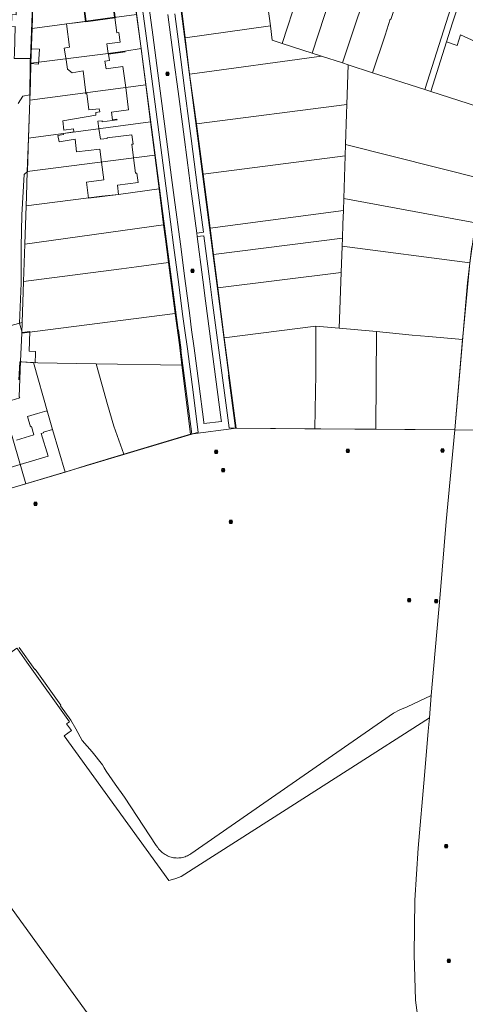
# Model space of a CAD drawing. Header units: metres. Extents: x 163543 to 168130, y 402678 to 405437.
# Tile 187 of 256: x 165454 to 165586, y 403415 to 403707. Entities that reach past the tile are written whole.
import ezdxf

# ---------------------------------------------------------------- set-up
doc = ezdxf.new("R2010")
doc.units = ezdxf.units.M
doc.layers.get('0').update_dxf_attribs({"lineweight": 25})
for name, color, linetype, lineweight in [('X-CA190022.004-UO-BGT_Ondergrond$0$GE_314_WGDRijbaanLokaleweg_Vlak_GEM', 253, 'Continuous', 9), ('X-CA190022.004-UO-BGT_Ondergrond$0$GE_317_WGDVoetpad_Vlak_GEM', 253, 'Continuous', 9), ('X-CA190022.004-UO-BGT_Ondergrond$0$GE_401_OTDErf_Vlak_GEM', 253, 'Continuous', 9), ('X-CA190022.004-UO-BGT_Ondergrond$0$GE_479_BTDGroenvoorziening_grasenkruida_GEM', 253, 'Continuous', 9), ('X-CA190022.004-UO-BGT_Ondergrond$0$GE_601_PNDgrondvlakpand_Vlak_MV_GEM', 34, 'Continuous', 35), ('X-CA190022.004-UO-KAD_Percelen$0$B-WE-KG-GRENS_PERCEEL-GV', 150, 'Continuous', 9), ('X-CA190022.004-UO-WHM_Riolering gemeente_NLCS_v0.1$0$B-WE-RI-PUT-S', 214, 'Continuous', 15)]:
    doc.layers.add(name, color=color, linetype=linetype, lineweight=lineweight)

# ---------------------------------------------------------------- blocks, each defined once
blk = doc.blocks.new('X-CA190022.004-UO-WHM_Riolering gemeente_NLCS_v0.1$0$B-SRI-PUT_BETON-SO')
blk.add_line((-1.4, -1.4), (1.4, 1.4))
at = {"lineweight": -3, "flags": 128}
blk.add_lwpolyline([(2, -2), (2, 2), (-2, 2), (-2, -2)], close=True, dxfattribs=at)
at = {"lineweight": -3}
blk.add_circle((0, 0), 2, dxfattribs=at)

msp = doc.modelspace()

# ---------------------------------------------------------------- linework, layer by layer
at = {"layer": 'X-CA190022.004-UO-BGT_Ondergrond$0$GE_314_WGDRijbaanLokaleweg_Vlak_GEM', "flags": 128}
for points in [[(165454.882, 403719.207), (165454.67, 403714.429), (165457.368, 403711.88), (165456.881, 403698.86), (165456.726, 403695.909), (165451.95, 403695.96), (165451.989, 403697.341), (165452.22, 403705.49), (165451.151, 403705.397), (165451.24, 403709.02), (165452.47, 403708.97), (165453.285, 403731.719), (165455.322, 403732.204), (165455.119, 403726.203), (165454.882, 403719.207)], [(165502.497, 403671.863), (165503.921, 403661.149), (165504.431, 403657.243), (165506.165, 403644.069), (165506.316, 403643.026), (165507.991, 403630.24), (165508.813, 403623.919), (165513.444, 403588.612), (165513.5, 403588.144), (165508.309, 403587.468), (165508.248, 403587.936), (165506.744, 403599.399), (165505.352, 403609.924), (165504.617, 403615.349), (165504.076, 403619.556), (165502.618, 403630.557), (165501.29, 403640.792), (165499.464, 403654.618), (165498.68, 403660.631), (165496.874, 403674.315), (165496.084, 403680.315), (165494.298, 403693.907), (165493.103, 403702.939), (165491.476, 403715.463)], [(165497.61, 403708.99), (165499.405, 403695.452), (165500.625, 403686.139), (165501.919, 403676.397), (165502.497, 403671.863)]]:
    msp.add_lwpolyline(points, dxfattribs=at)
at = {"layer": 'X-CA190022.004-UO-BGT_Ondergrond$0$GE_317_WGDVoetpad_Vlak_GEM', "flags": 128}
for points in [[(165488.425, 403738.421), (165486.429, 403738.141), (165488.946, 403719.123), (165489.446, 403715.211), (165491.129, 403702.68), (165492.31, 403693.642), (165494.092, 403680.081), (165494.903, 403674.051)], [(165494.903, 403674.051), (165496.687, 403660.372), (165497.486, 403654.356), (165499.291, 403640.518), (165500.649, 403630.292), (165502.071, 403619.298), (165502.613, 403615.11), (165503.371, 403609.675), (165504.76, 403599.147), (165506.621, 403584.984), (165504.716, 403584.337), (165501.433, 403609.278), (165501.553, 403609.319), (165500.768, 403615.251), (165500.632, 403615.24), (165487.074, 403718.518)], [(165501.1, 403713.044), (165515.716, 403601.922), (165515.576, 403601.9), (165517.633, 403586.112), (165515.779, 403586.237), (165510.784, 403624.183), (165509.958, 403630.479), (165508.282, 403643.285), (165506.316, 403643.026), (165506.165, 403644.069), (165508.145, 403644.335), (165506.411, 403657.508), (165505.91, 403661.403), (165504.487, 403672.142), (165503.883, 403676.648), (165502.617, 403686.395), (165501.39, 403695.703), (165499.616, 403709.264)]]:
    msp.add_lwpolyline(points, dxfattribs=at)
at = {"layer": 'X-CA190022.004-UO-BGT_Ondergrond$0$GE_401_OTDErf_Vlak_GEM', "flags": 128}
for points in [[(165587.921, 403640.091), (165586.643, 403629.311), (165582.83, 403585.64), (165538.271, 403585.962), (165517.86, 403586.11), (165517.633, 403586.112), (165515.576, 403601.9), (165515.716, 403601.922), (165501.1, 403713.044), (165500.752, 403713.009), (165497.139, 403740.435), (165499.362, 403742.219), (165568.37, 403720.015), (165575.51, 403717.631), (165575.535, 403717.692), (165588.421, 403713.522), (165588.475, 403713.661), (165611.82, 403706.2), (165605.99, 403696.19)], [(165487.074, 403718.518), (165500.632, 403615.24), (165500.768, 403615.251), (165501.553, 403609.319), (165501.433, 403609.278), (165504.716, 403584.337), (165504.668, 403584.303), (165400.22, 403553.17)], [(165453.352, 403600.467), (165453.613, 403605.835), (165454, 403605.81), (165458.113, 403605.563), (165458.273, 403608.271), (165458.267, 403608.879), (165456.367, 403608.958), (165456.595, 403614.874), (165454.308, 403614.579), (165453.486, 403617.345), (165453.99, 403629.244), (165454.023, 403639.938), (165454.203, 403649.518), (165454.933, 403661.473), (165455.844, 403662.346), (165456.209, 403672.582), (165456.53, 403683.45), (165456.558, 403685.206), (165456.703, 403694.42), (165459.118, 403694.252), (165459.488, 403698.722), (165456.881, 403698.86), (165457.368, 403711.88)], [(165477.884, 403665.203), (165477.421, 403669.039), (165470.47, 403668.189), (165470.032, 403671.945), (165465.25, 403671.21), (165464.883, 403673.114), (165466.564, 403673.417), (165466.527, 403673.683), (165469.655, 403674.16), (165469.564, 403675.055), (165466.64, 403674.672), (165466.339, 403677.436), (165476.229, 403679.157), (165476.214, 403679.945), (165477.363, 403680.102), (165477.211, 403681.039), (165474.081, 403680.671), (165473.502, 403685.518), (165473.241, 403685.467), (165473.2, 403685.798), (165472.385, 403692.317), (165469.137, 403691.669), (165467.807, 403692.8), (165467.365, 403695.523), (165467.354, 403695.597), (165466.822, 403699.059), (165468.32, 403699.285), (165467.469, 403706.237), (165470.137, 403706.593), (165473.241, 403706.985), (165472.539, 403712.247)], [(165481.86, 403708.134), (165482.46, 403703.55), (165483.05, 403703.63), (165483.43, 403700.84), (165479.47, 403700.31), (165479.86, 403697.41), (165484.83, 403698.09), (165484.86, 403697.89), (165479.96, 403697.22), (165480.2, 403695.38), (165478.81, 403695.19), (165479.21, 403692.91), (165484.24, 403693.61), (165485.048, 403687.371), (165485.91, 403680.71), (165480.85, 403680.05), (165481.11, 403677.78), (165482.46, 403677.96), (165482.48, 403677.74), (165478.08, 403677.14), (165478.03, 403677.47), (165476.82, 403677.3), (165477.108, 403675.165), (165477.54, 403671.96), (165479.53, 403672.21), (165479.51, 403672.37), (165486.9, 403673.3), (165487.27, 403670.53), (165486.87, 403670.48), (165487.394, 403666.401), (165487.98, 403661.84), (165488.37, 403661.86), (165488.75, 403659.11), (165482.626, 403658.289), (165482.933, 403655.539), (165473.958, 403654.463), (165473.427, 403659.212), (165478.519, 403659.944), (165477.884, 403665.203)], [(165447.66, 403573.55), (165453.727, 403575.361), (165462, 403577.83), (165459.99, 403584.53), (165460.66, 403584.73), (165460.59, 403584.95), (165463.33, 403585.77), (165461.89, 403590.561), (165461.669, 403591.303), (165458.837, 403590.458), (165455.846, 403589.566), (165456.761, 403586.501), (165457.029, 403586.581), (165457.743, 403584.19), (165452.583, 403582.603)]]:
    msp.add_lwpolyline(points, dxfattribs=at)
at = {"layer": 'X-CA190022.004-UO-BGT_Ondergrond$0$GE_479_BTDGroenvoorziening_grasenkruida_GEM', "flags": 128}
for points in [[(165451.95, 403695.96), (165456.726, 403695.909), (165456.719, 403695.465), (165456.703, 403694.42), (165456.558, 403685.206)], [(165456.558, 403685.206), (165454.536, 403684.762), (165453.091, 403682.559)]]:
    msp.add_lwpolyline(points, dxfattribs=at)
at = {"layer": 'X-CA190022.004-UO-BGT_Ondergrond$0$GE_601_PNDgrondvlakpand_Vlak_MV_GEM', "flags": 128}
msp.add_lwpolyline([(165470.27, 403716.48), (165475.23, 403717.15), (165475.61, 403714.26), (165481.54, 403715.05), (165481.92, 403712.26), (165481.33, 403712.19), (165481.86, 403708.134), (165473.241, 403706.985), (165472.539, 403712.247), (165470.12, 403711.925), (165469.526, 403716.385), (165470.27, 403716.48)], dxfattribs=at)
at = {"layer": 'X-CA190022.004-UO-KAD_Percelen$0$B-WE-KG-GRENS_PERCEEL-GV', "flags": 128}
for points in [[(165531.706, 403731.915), (165526.621, 403716.57), (165528.033, 403705.631), (165528.584, 403701.357), (165531.507, 403700.415), (165540.834, 403728.985), (165536.581, 403730.362)], [(165540.834, 403728.985), (165531.507, 403700.415), (165540.501, 403697.517), (165549.815, 403726.102)], [(165540.501, 403697.517), (165543.251, 403696.631), (165549.495, 403694.619), (165559.019, 403723.148), (165549.815, 403726.102)], [(165559.019, 403723.148), (165549.495, 403694.619), (165551.192, 403694.072), (165558.419, 403691.743), (165562.15, 403702.87), (165563.6, 403707.65), (165563.86, 403707.57), (165565.51, 403712.63), (165567.77, 403720.338)], [(165567.77, 403720.338), (165565.51, 403712.63), (165563.86, 403707.57), (165563.6, 403707.65), (165562.15, 403702.87), (165558.419, 403691.743), (165573.91, 403686.751), (165583.063, 403715.431)], [(165488.305, 403708.993), (165486.968, 403718.984), (165475.23, 403717.15), (165470.27, 403716.48), (165457.577, 403714.86), (165457.253, 403704.853)], [(165528.033, 403705.631), (165526.621, 403716.57), (165501.297, 403713.26), (165502.751, 403702.09)], [(165584.913, 403714.837), (165583.063, 403715.431), (165573.91, 403686.751), (165575.673, 403686.183), (165580.395, 403700.901), (165582.19, 403706.55)], [(165584.913, 403714.837), (165582.19, 403706.55), (165580.395, 403700.901), (165583.576, 403699.863), (165584.566, 403703.019), (165604.691, 403693.768), (165611.82, 403706.2), (165592.167, 403712.46)], [(165488.305, 403708.993), (165457.253, 403704.853), (165456.919, 403694.562), (165479.86, 403697.41), (165484.83, 403698.09), (165489.653, 403698.916)], [(165503.967, 403691.284), (165504.158, 403691.31), (165543.251, 403696.631), (165540.501, 403697.517), (165531.507, 403700.415), (165528.584, 403701.357), (165528.033, 403705.631), (165502.751, 403702.09)], [(165575.673, 403686.183), (165597.893, 403679.022), (165602.298, 403689.725), (165604.691, 403693.768), (165584.566, 403703.019), (165583.576, 403699.863), (165580.395, 403700.901)], [(165491.058, 403688.169), (165490.49, 403692.661), (165489.653, 403698.916), (165484.83, 403698.09), (165479.86, 403697.41), (165456.919, 403694.562), (165456.735, 403688.873), (165456.547, 403683.589)], [(165503.967, 403691.284), (165506.076, 403676.568), (165550.783, 403682.308), (165551.192, 403694.072), (165549.495, 403694.619), (165543.251, 403696.631), (165504.158, 403691.31)], [(165591.678, 403659.99), (165594.559, 403670.234), (165597.893, 403679.022), (165575.673, 403686.183), (165573.91, 403686.751), (165558.419, 403691.743), (165551.192, 403694.072), (165550.783, 403682.308), (165550.687, 403679.542), (165550.389, 403670.423)], [(165491.058, 403688.169), (165456.547, 403683.589), (165456.149, 403672.333), (165492.455, 403677.1)], [(165508.03, 403661.564), (165550.276, 403666.991), (165550.389, 403670.423), (165550.687, 403679.542), (165550.783, 403682.308), (165506.076, 403676.568)], [(165492.455, 403677.1), (165456.149, 403672.333), (165455.797, 403662.421), (165493.706, 403667.196)], [(165550.389, 403670.423), (165550.276, 403666.991), (165549.865, 403654.395), (165588.938, 403647.083), (165591.678, 403659.99)], [(165493.706, 403667.196), (165455.797, 403662.421), (165455.537, 403655.065), (165455.44, 403652.192), (165477.94, 403655.07), (165482.91, 403655.59), (165494.958, 403657.28)], [(165549.746, 403650.763), (165549.865, 403654.395), (165550.276, 403666.991), (165508.03, 403661.564), (165509.51, 403650.194), (165510.111, 403645.588)], [(165494.958, 403657.28), (165482.91, 403655.59), (165477.94, 403655.07), (165455.44, 403652.192), (165455.057, 403640.774), (165462.892, 403641.879), (165496.312, 403646.557)], [(165549.865, 403654.395), (165549.746, 403650.763), (165549.614, 403646.737), (165549.455, 403642.537), (165549.365, 403640.162), (165587.342, 403635.203), (165588.938, 403647.083)], [(165549.455, 403642.537), (165549.614, 403646.737), (165549.746, 403650.763), (165510.111, 403645.588), (165511.133, 403637.748)], [(165497.764, 403635.365), (165496.857, 403642.242), (165496.312, 403646.557), (165462.892, 403641.879), (165455.057, 403640.774), (165454.684, 403629.677), (165483.77, 403633.44), (165488.3, 403634.07)], [(165512.427, 403627.812), (165549.07, 403632.362), (165549.365, 403640.162), (165549.455, 403642.537), (165511.133, 403637.748)], [(165585.165, 403612.452), (165585.298, 403614.325), (165587.342, 403635.203), (165549.365, 403640.162), (165549.07, 403632.362), (165548.444, 403615.847), (165559.572, 403614.818), (165570.18, 403613.8), (165575.16, 403613.37)], [(165499.761, 403620.231), (165497.764, 403635.365), (165488.3, 403634.07), (165483.77, 403633.44), (165454.684, 403629.677), (165454.277, 403617.552), (165454.153, 403614.36)], [(165548.444, 403615.847), (165549.07, 403632.362), (165512.427, 403627.812), (165514.358, 403612.984), (165541.596, 403616.48)], [(165499.761, 403620.231), (165454.153, 403614.36), (165453.836, 403606.013), (165454, 403605.81), (165457.699, 403605.588), (165458.99, 403605.51), (165476.276, 403605.225), (165501.747, 403604.806), (165501, 403610.836)], [(165454.153, 403614.36), (165454.277, 403617.552), (165417.529, 403607.564), (165417.624, 403607.253), (165419.111, 403602.408), (165418.27, 403602.117), (165421.4, 403591.55), (165418.86, 403588.31), (165383.721, 403578.148), (165385.097, 403574.892), (165401.58, 403579.85), (165406.52, 403581.3), (165418.61, 403584.85), (165421.831, 403585.8), (165438.975, 403590.814), (165448.423, 403593.578), (165453.592, 403595.089), (165453.433, 403595.433), (165453.836, 403606.013)], [(165517.86, 403586.11), (165541.227, 403585.94), (165541.48, 403596.99), (165541.52, 403601.99), (165541.596, 403616.48), (165514.358, 403612.984)], [(165559.572, 403614.818), (165548.444, 403615.847), (165541.596, 403616.48), (165541.52, 403601.99), (165541.48, 403596.99), (165541.227, 403585.94), (165542.984, 403585.954), (165559.33, 403585.809)], [(165582.83, 403585.64), (165585.165, 403612.452), (165575.16, 403613.37), (165570.18, 403613.8), (165559.572, 403614.818), (165559.33, 403585.809)], [(165457.699, 403605.588), (165454, 403605.81), (165453.836, 403606.013), (165453.433, 403595.433), (165453.592, 403595.089), (165448.423, 403593.578), (165455.4, 403569.617), (165467.095, 403573.103), (165463.33, 403585.77), (165461.89, 403590.561)], [(165484.463, 403578.436), (165481.56, 403586.75), (165479.68, 403593.12), (165476.276, 403605.225), (165458.99, 403605.51), (165457.699, 403605.588), (165461.89, 403590.561), (165463.33, 403585.77), (165467.095, 403573.103), (165473.355, 403575.02)], [(165484.463, 403578.436), (165504.278, 403584.372), (165501.747, 403604.806), (165476.276, 403605.225), (165479.68, 403593.12), (165481.56, 403586.75)], [(165445.914, 403566.789), (165455.4, 403569.617), (165448.423, 403593.578), (165438.975, 403590.814), (165440.05, 403586.54)]]:
    msp.add_lwpolyline(points, close=True, dxfattribs=at)
for points in [[(165417.529, 403607.564), (165454.277, 403617.552), (165454.684, 403629.677), (165455.057, 403640.774), (165455.44, 403652.192), (165455.537, 403655.065), (165455.797, 403662.421), (165456.149, 403672.333), (165456.547, 403683.589), (165456.735, 403688.873), (165456.919, 403694.562), (165457.253, 403704.853), (165457.577, 403714.86)], [(165488.305, 403708.993), (165489.653, 403698.916), (165490.49, 403692.661), (165491.058, 403688.169), (165492.455, 403677.1), (165493.706, 403667.196), (165494.958, 403657.28), (165496.312, 403646.557), (165496.857, 403642.242), (165497.764, 403635.365), (165499.761, 403620.231), (165501, 403610.836), (165501.747, 403604.806), (165504.278, 403584.372), (165517.86, 403586.11), (165514.358, 403612.984), (165512.427, 403627.812), (165511.133, 403637.748), (165510.111, 403645.588), (165509.51, 403650.194), (165508.03, 403661.564), (165506.076, 403676.568), (165503.967, 403691.284), (165502.751, 403702.09), (165501.297, 403713.26)], [(165587.342, 403635.203), (165585.298, 403614.325), (165585.165, 403612.452), (165582.83, 403585.64), (165598.567, 403585.548)], [(165453.41, 403520.93), (165458.03, 403514.38), (165458.18, 403514.49), (165465.82, 403503.78), (165465.67, 403503.66), (165468.78, 403499.35), (165470.27, 403496.78), (165472.172, 403493.381), (165475.047, 403489.97), (165478.191, 403486.132), (165478.68, 403485.176), (165479.225, 403484.251), (165481.906, 403480.365), (165484.666, 403476.535), (165494.138, 403462.179), (165494.598, 403461.498), (165494.821, 403461.188), (165495.06, 403460.89), (165495.315, 403460.605), (165495.585, 403460.335), (165495.87, 403460.08), (165496.168, 403459.841), (165496.478, 403459.619), (165496.8, 403459.414), (165497.133, 403459.226), (165497.476, 403459.058), (165497.828, 403458.908), (165498.187, 403458.777), (165498.552, 403458.667), (165498.923, 403458.576), (165499.299, 403458.506), (165499.678, 403458.456), (165500.059, 403458.427), (165500.441, 403458.419), (165500.822, 403458.432), (165501.203, 403458.466), (165501.581, 403458.52), (165501.956, 403458.595), (165502.326, 403458.69), (165502.69, 403458.805), (165503.047, 403458.94), (165503.397, 403459.094), (165503.737, 403459.267), (165504.068, 403459.459), (165504.388, 403459.668), (165564.63, 403501.47), (165566.46, 403502.46), (165568.66, 403503.3), (165575.825, 403506.665), (165576.57, 403515.64), (165578.447, 403536.668), (165580.266, 403558.352), (165582.83, 403585.64), (165559.33, 403585.809), (165542.984, 403585.954), (165541.227, 403585.94), (165517.86, 403586.11), (165504.278, 403584.372), (165484.463, 403578.436), (165473.355, 403575.02), (165467.095, 403573.103), (165455.4, 403569.617), (165445.914, 403566.789)], [(165598.567, 403585.548), (165582.83, 403585.64), (165580.266, 403558.352), (165578.447, 403536.668), (165576.57, 403515.64), (165575.825, 403506.665), (165575.278, 403500.076), (165574.952, 403496.15), (165573.816, 403482.927), (165571.937, 403461.328), (165571.004, 403445.846), (165570.786, 403429.765), (165571.192, 403416.202), (165572.814, 403403.589), (165575.418, 403389.744), (165576.394, 403385.843), (165590.702, 403394.761)], [(165572.814, 403403.589), (165571.192, 403416.202), (165570.786, 403429.765), (165571.004, 403445.846), (165571.937, 403461.328), (165573.816, 403482.927), (165574.952, 403496.15), (165575.278, 403500.076), (165550.841, 403484.409), (165528.077, 403469.877), (165501.546, 403452.961), (165499.995, 403452.32), (165498.946, 403452.004), (165497.87, 403451.76), (165466.806, 403494.704), (165468.955, 403496.278), (165467.454, 403498.299), (165468.31, 403498.91), (165455.69, 403516.64), (165452.882, 403520.547), (165452.736, 403520.75), (165415.315, 403493.981), (165424.25, 403480.496), (165499.787, 403376.27)], [(165452.882, 403520.547), (165455.69, 403516.64), (165468.31, 403498.91), (165467.454, 403498.299), (165468.955, 403496.278), (165466.806, 403494.704), (165497.87, 403451.76), (165498.946, 403452.004), (165499.995, 403452.32), (165501.546, 403452.961), (165528.077, 403469.877), (165550.841, 403484.409), (165575.278, 403500.076), (165575.825, 403506.665), (165568.66, 403503.3), (165566.46, 403502.46), (165564.63, 403501.47), (165504.388, 403459.668), (165504.068, 403459.459), (165503.737, 403459.267), (165503.397, 403459.094), (165503.047, 403458.94), (165502.69, 403458.805), (165502.326, 403458.69), (165501.956, 403458.595), (165501.581, 403458.52), (165501.203, 403458.466), (165500.822, 403458.432), (165500.441, 403458.419), (165500.059, 403458.427), (165499.678, 403458.456), (165499.299, 403458.506), (165498.923, 403458.576), (165498.552, 403458.667), (165498.187, 403458.777), (165497.828, 403458.908), (165497.476, 403459.058), (165497.133, 403459.226), (165496.8, 403459.414), (165496.478, 403459.619), (165496.168, 403459.841), (165495.87, 403460.08), (165495.585, 403460.335), (165495.315, 403460.605), (165495.06, 403460.89), (165494.821, 403461.188), (165494.598, 403461.498), (165494.138, 403462.179), (165484.666, 403476.535), (165481.906, 403480.365), (165479.225, 403484.251), (165478.68, 403485.176), (165478.191, 403486.132), (165475.047, 403489.97), (165472.172, 403493.381), (165470.27, 403496.78), (165468.78, 403499.35), (165465.67, 403503.66), (165465.82, 403503.78), (165458.18, 403514.49), (165458.03, 403514.38), (165453.41, 403520.93)], [(165499.787, 403376.27), (165424.25, 403480.496), (165416.451, 403474.982), (165411.328, 403471.36), (165406, 403467.593), (165398.766, 403462.478), (165392.015, 403457.705), (165386.525, 403453.824), (165381.43, 403450.222), (165376.28, 403446.58), (165371.181, 403442.976), (165363.839, 403437.785), (165356.615, 403432.678), (165356.275, 403432.437), (165364.299, 403421.045), (165368.713, 403414.778)]]:
    msp.add_lwpolyline(points, dxfattribs=at)

# ---------------------------------------------------------------- block references
at = {"layer": 'X-CA190022.004-UO-WHM_Riolering gemeente_NLCS_v0.1$0$B-WE-RI-PUT-S', "xscale": 0.2, "yscale": 0.2, "zscale": 0.2}
for p in [(165497.488, 403691.392), (165504.896, 403632.896), (165579.216, 403579.456), (165511.92, 403579.104), (165551.088, 403579.392), (165514.048, 403573.664), (165458.224, 403563.648), (165516.304, 403558.304), (165569.264, 403535.04), (165577.296, 403534.752), (165580.256, 403461.952), (165581.056, 403427.872)]:
    msp.add_blockref('X-CA190022.004-UO-WHM_Riolering gemeente_NLCS_v0.1$0$B-SRI-PUT_BETON-SO', p, dxfattribs=at)

doc.saveas('drawing.dxf')
